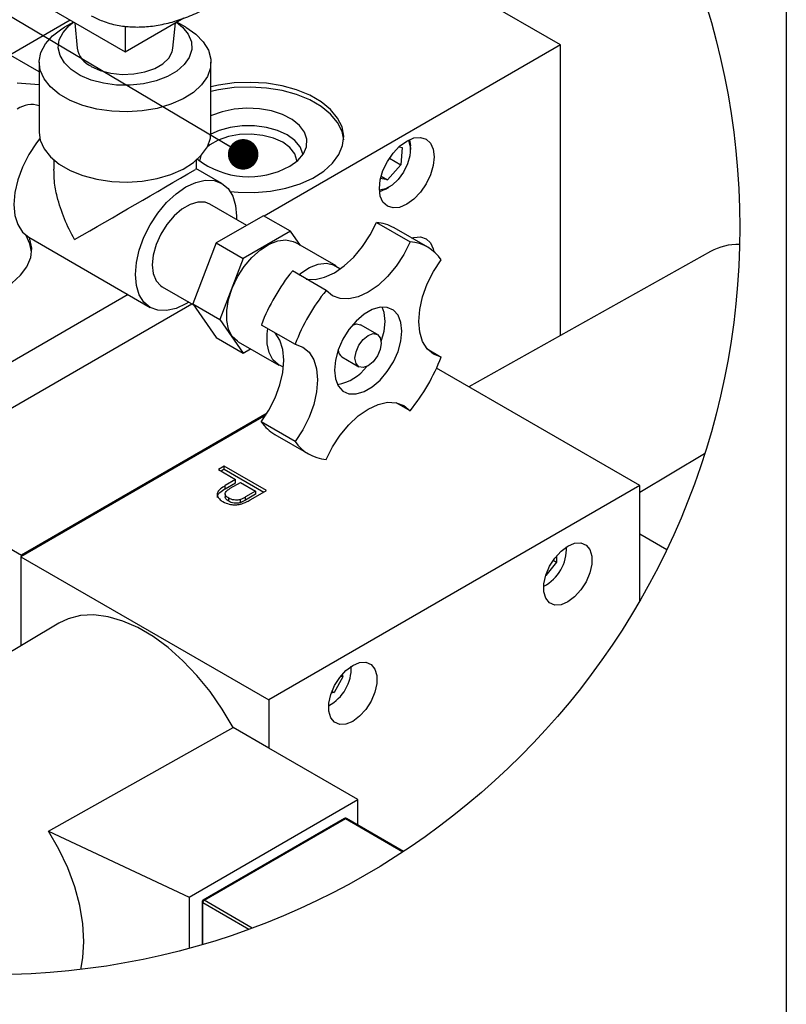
# Model space of a CAD drawing. Header units: inches. Extents: x 3 to 129, y 3 to 99.
# Tile 14 of 32: x 117 to 129, y 23 to 38. Entities that reach past the tile are written whole.
import ezdxf

# ---------------------------------------------------------------- set-up
doc = ezdxf.new("R2010")
doc.units = ezdxf.units.IN
doc.header["$LTSCALE"] = 12
doc.header["$MEASUREMENT"] = 0
doc.layers.add('SLD-DEFPOINTS', color=7, linetype='Continuous')
doc.layers.add('TEXT', color=140, linetype='Continuous', lineweight=25)
doc.dimstyles.new('SLDDIMSTYLE5', dxfattribs={"dimtxt": 0.18, "dimasz": 0.48, "dimexe": 0, "dimexo": 0.0625, "dimgap": 0, "dimtad": 0, "dimtih": 1, "dimtoh": 1, "dimdec": 0, "dimrnd": 1e-09, "dimzin": 0, "dimdsep": 46, "dimtxsty": 'Standard', "dimblk1": 'DOT', "dimblk2": 'DOT', "dimsah": 1, "dimcen": 0.09, "dimadec": 0, "dimazin": 0, "dimtfac": 0.48, "dimtdec": 0, "dimtofl": 0, "dimtmove": 0, "dimatfit": 3, "dimldrblk": 'DOT', "dimfxl": 0, "dimfrac": 2, "dimtolj": 1, "dimtzin": 0, "dimarcsym": 0})

# ---------------------------------------------------------------- blocks, each defined once
blk = doc.blocks.new('_Dot')
at = {"color": 0, "linetype": 'ByBlock', "lineweight": -2}
blk.add_line((-0.5, 0), (-1, 0), dxfattribs=at)
at = {"color": 0, "linetype": 'ByBlock', "const_width": 0.5}
blk.add_lwpolyline([(-0.25, 0, 1), (0.25, 0, 1)], format="xyb", close=True, dxfattribs=at)

msp = doc.modelspace()

# ---------------------------------------------------------------- linework, layer by layer
for p, q in [((125.45, 37.711), (121.625, 39.919)), ((117.418, 38.287), (118.606, 37.601)), ((117.742, 38.099), (116.796, 37.553)), ((117.793, 38.07), (117.651, 37.989)), ((118.606, 37.601), (119.531, 38.135)), ((119.561, 37.989), (119.419, 38.07)), ((117.256, 37.287), (115.962, 38.034)), ((117.816, 38.057), (117.853, 37.659)), ((118.606, 38.008), (118.606, 37.601)), ((119.359, 37.659), (119.396, 38.057)), ((125.45, 37.711), (120.792, 35.022)), ((125.45, 33.142), (125.45, 37.711)), ((117.256, 37.438), (117.256, 36.335)), ((119.956, 36.335), (119.956, 37.438)), ((117.256, 37.082), (116.911, 37.113)), ((123.079, 36.225), (123.091, 36.124)), ((122.913, 36.112), (122.96, 36.102)), ((122.96, 36.102), (122.941, 35.825)), ((123.091, 36.063), (123.091, 36.124)), ((117.484, 35.902), (117.484, 35.757)), ((119.728, 35.756), (119.728, 35.902)), ((122.76, 35.93), (122.941, 35.825)), ((120.125, 35.535), (119.72, 35.769)), ((122.941, 35.825), (122.733, 35.59)), ((122.733, 35.59), (122.622, 35.614)), ((122.631, 35.649), (122.733, 35.59)), ((122.698, 35.444), (122.751, 35.475)), ((120.518, 34.875), (119.938, 35.21)), ((120.783, 35.028), (120.04, 34.599)), ((120.358, 35.02), (120.357, 34.968)), ((121.207, 34.783), (120.783, 35.028)), ((122.558, 34.922), (123.088, 34.616)), ((123.364, 34.531), (122.834, 34.838)), ((117.091, 34.689), (119, 33.587)), ((121.207, 34.783), (120.464, 34.354)), ((121.363, 34.561), (121.207, 34.783)), ((120.04, 34.599), (119.669, 33.642)), ((120.04, 34.599), (120.464, 34.354)), ((121.922, 34.238), (121.286, 34.605)), ((120.464, 34.354), (120.093, 33.397)), ((127.807, 34.463), (124.012, 32.337)), ((121.765, 33.853), (121.235, 34.159)), ((119.188, 33.911), (119.679, 33.628)), ((118.652, 33.787), (113.252, 30.67)), ((114.896, 30.896), (119.653, 33.643)), ((119.669, 33.642), (120.093, 33.397)), ((119.669, 33.642), (120.04, 33.114)), ((120.093, 33.397), (120.464, 32.869)), ((120.747, 33.314), (121.278, 33.008)), ((122.573, 33.161), (122.308, 33.314)), ((120.04, 33.114), (120.464, 32.869)), ((120.386, 33.047), (121.022, 32.679)), ((120.464, 32.869), (120.579, 32.935)), ((122.015, 32.808), (122.281, 32.655)), ((123.356, 32.934), (123.576, 32.807)), ((126.696, 30.787), (123.501, 32.631)), ((123.088, 31.963), (122.868, 32.089)), ((120.819, 31.891), (116.968, 29.668)), ((120.839, 31.922), (116.979, 29.694)), ((121.278, 31.48), (120.747, 31.787)), ((120.959, 31.59), (121.489, 31.284)), ((126.696, 30.683), (127.716, 31.289)), ((120.165, 31.091), (120.072, 31.037)), ((120.072, 31.037), (120.344, 30.88)), ((120.165, 31.042), (120.114, 31.013)), ((120.828, 30.709), (120.165, 31.091)), ((120.165, 31.042), (120.165, 31.091)), ((120.165, 31.042), (120.786, 30.684)), ((114.896, 30.896), (116.979, 29.694)), ((120.344, 30.88), (120.181, 30.787)), ((120.181, 30.738), (120.344, 30.831)), ((120.26, 30.744), (120.42, 30.836)), ((120.344, 30.831), (120.344, 30.88)), ((120.42, 30.836), (120.658, 30.699)), ((120.179, 30.657), (120.179, 30.608)), ((120.181, 30.738), (120.181, 30.787)), ((120.658, 30.699), (120.5, 30.608)), ((120.658, 30.65), (120.5, 30.559)), ((120.585, 30.568), (120.828, 30.709)), ((120.658, 30.699), (120.658, 30.65)), ((126.696, 30.787), (120.863, 27.419)), ((126.696, 30.028), (126.696, 30.787)), ((120.236, 30.541), (120.236, 30.59)), ((120.418, 30.518), (120.418, 30.567)), ((120.5, 30.559), (120.5, 30.608)), ((126.696, 28.977), (126.696, 30.028)), ((126.696, 30.028), (127.121, 29.783)), ((116.968, 29.668), (120.863, 27.419)), ((116.968, 29.668), (116.968, 28.27)), ((116.979, 29.694), (116.979, 29.674)), ((125.388, 29.583), (125.218, 29.372)), ((125.335, 29.613), (125.388, 29.583)), ((125.388, 29.683), (125.388, 29.583)), ((125.218, 29.372), (125.217, 29.372)), ((125.217, 29.372), (125.218, 29.372)), ((117.564, 28.625), (113.24, 26.053)), ((122.027, 27.779), (121.892, 27.537)), ((121.998, 27.796), (122.027, 27.779)), ((122.016, 27.818), (122.027, 27.779)), ((121.858, 27.557), (121.892, 27.537)), ((120.863, 27.419), (120.863, 26.66)), ((121.892, 27.537), (121.845, 27.523)), ((117.403, 25.355), (120.303, 26.983)), ((120.863, 26.66), (120.303, 26.983)), ((122.263, 25.852), (120.863, 26.66)), ((119.611, 24.321), (122.263, 25.852)), ((122.263, 25.451), (122.263, 25.852)), ((122.054, 25.554), (119.832, 24.272)), ((119.847, 24.27), (122.069, 25.553)), ((122.069, 25.553), (122.973, 25.031)), ((122.982, 25.036), (122.084, 25.554)), ((117.403, 25.355), (119.611, 24.321)), ((119.611, 24.321), (119.611, 23.514)), ((119.817, 24.246), (119.817, 23.572)), ((119.826, 24.234), (120.553, 23.814)), ((119.826, 23.575), (119.826, 24.234)), ((120.605, 23.833), (119.847, 24.27))]:
    msp.add_line(p, q)
at = {"flags": 128}
for points in [[(119.416, 38.068), (119.511, 37.99), (119.6, 37.879), (119.648, 37.759), (119.653, 37.637), (119.615, 37.516), (119.537, 37.402), (119.42, 37.3), (119.27, 37.213), (119.092, 37.145), (118.895, 37.1), (118.686, 37.078), (118.473, 37.081), (118.266, 37.109), (118.073, 37.16), (117.902, 37.233), (117.76, 37.324), (117.652, 37.43), (117.583, 37.546), (117.556, 37.667), (117.572, 37.79), (117.631, 37.908), (117.729, 38.016), (117.796, 38.068)], [(119.561, 37.989), (119.716, 37.882), (119.835, 37.76), (119.915, 37.628), (119.953, 37.49), (119.948, 37.35), (119.899, 37.214), (119.809, 37.084), (119.68, 36.966), (119.517, 36.862), (119.324, 36.778), (119.109, 36.714), (118.877, 36.674), (118.636, 36.659), (118.395, 36.668), (118.16, 36.702), (117.94, 36.76), (117.741, 36.839), (117.57, 36.938), (117.432, 37.053), (117.332, 37.18), (117.273, 37.316), (117.256, 37.455), (117.283, 37.594), (117.353, 37.728), (117.463, 37.852), (117.61, 37.964), (117.651, 37.989)], [(118.073, 37.375), (118.216, 37.31), (118.382, 37.267), (118.56, 37.248), (118.742, 37.255), (118.915, 37.286), (119.071, 37.34), (119.199, 37.414), (119.293, 37.504), (119.348, 37.604), (119.359, 37.659)], [(120.259, 35.407), (120.384, 35.397), (120.638, 35.394), (120.89, 35.415), (121.132, 35.461), (121.356, 35.53), (121.558, 35.62), (121.73, 35.728), (121.868, 35.852), (121.968, 35.987), (122.026, 36.13), (122.043, 36.276), (122.016, 36.422), (121.946, 36.563), (121.837, 36.696), (121.69, 36.816), (121.51, 36.92), (121.302, 37.005), (121.073, 37.068), (120.828, 37.108), (120.575, 37.123), (120.321, 37.114), (120.073, 37.08), (119.956, 37.055)], [(122.042, 36.221), (122.016, 36.349), (121.946, 36.49), (121.837, 36.623), (121.69, 36.742), (121.51, 36.846), (121.302, 36.931), (121.073, 36.994), (120.828, 37.034), (120.575, 37.05), (120.321, 37.041), (120.073, 37.007), (119.956, 36.981)], [(121.196, 35.807), (121.321, 35.897), (121.41, 36), (121.458, 36.112), (121.464, 36.228), (121.426, 36.341), (121.347, 36.447), (121.231, 36.54), (121.082, 36.617), (120.908, 36.674), (120.717, 36.708), (120.518, 36.717), (120.32, 36.702), (120.132, 36.662), (119.964, 36.6), (119.956, 36.596)], [(121.402, 35.988), (121.4, 36.002), (121.357, 36.111), (121.273, 36.211), (121.153, 36.299), (121.002, 36.368), (120.828, 36.416), (120.639, 36.441), (120.446, 36.441), (120.258, 36.416), (120.084, 36.368), (119.955, 36.311)], [(117.266, 36.241), (117.212, 36.172), (117.091, 35.988), (116.992, 35.791), (116.919, 35.59), (116.873, 35.392), (116.858, 35.204), (116.873, 35.033), (116.919, 34.887), (116.992, 34.771), (117.091, 34.689), (117.091, 34.689)], [(117.256, 36.335), (117.273, 36.213), (117.332, 36.078), (117.432, 35.951), (117.57, 35.836), (117.741, 35.737), (117.94, 35.658), (118.16, 35.6), (118.395, 35.566), (118.636, 35.556), (118.877, 35.572), (119.109, 35.612), (119.324, 35.675), (119.517, 35.76), (119.68, 35.863), (119.809, 35.982), (119.899, 36.111), (119.948, 36.248), (119.956, 36.335)], [(121.308, 35.885), (121.307, 35.895), (121.274, 36), (121.198, 36.097), (121.084, 36.181), (120.939, 36.246), (120.771, 36.29), (120.589, 36.309), (120.405, 36.303), (120.229, 36.271), (120.071, 36.216), (119.94, 36.141), (119.895, 36.104)], [(123.449, 36.073), (123.464, 35.953), (123.449, 35.816), (123.406, 35.671), (123.338, 35.528), (123.249, 35.398), (123.145, 35.288), (123.033, 35.207), (122.922, 35.159), (122.818, 35.149), (122.729, 35.177), (122.66, 35.24), (122.617, 35.335), (122.603, 35.456), (122.617, 35.593), (122.66, 35.737), (122.729, 35.88), (122.818, 36.01), (122.922, 36.12), (123.033, 36.201), (123.145, 36.249), (123.249, 36.259), (123.338, 36.232), (123.406, 36.168), (123.449, 36.073)], [(123.057, 36.214), (123.067, 36.193), (123.09, 36.092), (123.082, 35.971), (123.045, 35.841), (122.982, 35.713), (122.898, 35.599), (122.802, 35.509), (122.701, 35.45), (122.604, 35.429), (122.603, 35.429)], [(119.797, 35.968), (119.79, 35.948), (119.778, 35.885)], [(119.607, 33.669), (119.563, 33.642), (119.408, 33.57), (119.258, 33.536), (119.121, 33.542), (119, 33.587), (118.901, 33.669), (118.828, 33.785), (118.783, 33.931), (118.767, 34.102), (118.783, 34.29), (118.828, 34.488), (118.901, 34.689), (119, 34.886), (119.121, 35.069), (119.258, 35.234), (119.408, 35.372), (119.563, 35.479), (119.718, 35.551), (119.867, 35.585), (120.005, 35.58), (120.125, 35.535), (120.224, 35.453), (120.298, 35.337), (120.343, 35.19), (120.358, 35.02), (120.358, 35.02)], [(122.698, 35.444), (122.642, 35.417), (122.605, 35.404)], [(119.938, 35.21), (119.864, 35.239), (119.751, 35.242), (119.627, 35.206), (119.499, 35.132), (119.375, 35.025), (119.262, 34.891), (119.166, 34.738), (119.093, 34.574), (119.048, 34.41), (119.033, 34.255), (119.048, 34.117), (119.093, 34.005), (119.166, 33.926), (119.188, 33.911)], [(121.454, 34.032), (121.592, 34.027), (121.741, 34.06), (121.896, 34.132), (122.052, 34.24), (122.201, 34.378), (122.338, 34.542), (122.459, 34.726), (122.558, 34.922)], [(114.578, 33.884), (114.772, 33.79), (114.992, 33.715), (115.23, 33.664), (115.48, 33.636), (115.734, 33.633), (115.986, 33.654), (116.227, 33.7), (116.452, 33.769), (116.653, 33.859), (116.825, 33.967), (116.963, 34.091), (117.063, 34.226), (117.122, 34.369), (117.138, 34.515), (117.111, 34.661), (117.104, 34.681)], [(117.137, 34.46), (117.111, 34.588), (117.05, 34.716)], [(123.116, 34.675), (123.145, 34.683), (123.249, 34.694), (123.338, 34.666), (123.406, 34.603), (123.449, 34.508), (123.458, 34.465)], [(120.386, 33.047), (120.374, 33.054), (120.29, 33.132), (120.233, 33.243), (120.203, 33.381), (120.203, 33.54), (120.233, 33.713), (120.29, 33.89), (120.374, 34.065), (120.479, 34.228), (120.6, 34.373), (120.733, 34.492), (120.87, 34.58), (121.006, 34.632), (121.134, 34.647), (121.248, 34.624), (121.286, 34.605)], [(123.088, 34.616), (122.989, 34.42), (122.869, 34.236), (122.731, 34.072), (122.582, 33.933), (122.427, 33.826), (122.271, 33.754), (122.122, 33.72), (121.985, 33.726), (121.864, 33.771), (121.765, 33.853)], [(121.338, 34.099), (121.369, 34.124), (121.507, 34.212), (121.642, 34.265), (121.77, 34.28), (121.884, 34.257), (121.979, 34.196), (121.985, 34.189)], [(123.576, 32.807), (123.455, 32.852), (123.356, 32.934), (123.283, 33.05), (123.237, 33.196), (123.222, 33.367), (123.237, 33.555), (123.283, 33.753), (123.356, 33.955), (123.455, 34.151), (123.576, 34.335)], [(122.942, 33.058), (122.957, 33.214), (122.942, 33.351), (122.896, 33.463), (122.824, 33.543), (122.728, 33.586), (122.615, 33.589), (122.491, 33.552), (122.363, 33.479), (122.239, 33.372), (122.125, 33.238), (122.03, 33.085), (121.957, 32.921), (121.912, 32.757), (121.896, 32.601), (121.912, 32.464), (121.957, 32.352), (122.03, 32.272), (122.125, 32.23), (122.239, 32.226), (122.363, 32.263), (122.491, 32.337), (122.615, 32.444), (122.728, 32.578), (122.824, 32.731), (122.896, 32.894), (122.942, 33.058)], [(122.692, 33.367), (122.676, 33.504), (122.645, 33.592)], [(122.182, 33.31), (122.241, 33.327), (122.308, 33.314)], [(122.632, 33.05), (122.676, 33.211), (122.692, 33.367)], [(120.747, 31.787), (120.868, 31.97), (120.967, 32.167), (121.04, 32.368), (121.086, 32.566), (121.101, 32.755), (121.086, 32.925), (121.04, 33.071), (120.967, 33.187), (120.967, 33.188)], [(121.096, 32.649), (121.01, 32.687), (120.927, 32.765), (120.869, 32.876), (120.839, 33.014), (120.839, 33.173), (120.85, 33.255)], [(122.236, 32.706), (122.22, 32.788), (122.236, 32.889), (122.281, 32.992), (122.348, 33.082), (122.427, 33.146), (122.506, 33.174), (122.573, 33.161), (122.618, 33.109), (122.633, 33.027), (122.618, 32.926), (122.573, 32.823), (122.506, 32.733), (122.427, 32.669), (122.348, 32.642), (122.281, 32.655), (122.236, 32.706)], [(121.278, 33.008), (121.398, 32.963), (121.497, 32.881), (121.571, 32.765), (121.616, 32.619), (121.631, 32.448), (121.616, 32.26), (121.571, 32.062), (121.497, 31.861), (121.398, 31.664), (121.278, 31.48)], [(121.765, 31.199), (121.864, 31.395), (121.985, 31.579), (122.122, 31.743), (122.271, 31.882), (122.427, 31.989), (122.582, 32.061), (122.731, 32.095), (122.869, 32.089), (122.989, 32.045), (123.088, 31.963)], [(125.459, 29.757), (125.566, 29.837), (125.673, 29.881), (125.772, 29.886), (125.854, 29.851), (125.913, 29.78), (125.943, 29.677), (125.943, 29.552), (125.913, 29.415), (125.854, 29.275), (125.772, 29.146), (125.673, 29.037), (125.566, 28.958), (125.459, 28.913), (125.36, 28.908), (125.278, 28.943), (125.22, 29.015), (125.189, 29.117), (125.189, 29.242), (125.22, 29.38), (125.278, 29.519), (125.36, 29.648), (125.459, 29.757)], [(120.303, 26.983), (120.132, 27.273), (119.941, 27.548), (119.733, 27.804), (119.512, 28.035), (119.282, 28.24), (119.046, 28.413), (118.807, 28.554), (118.57, 28.658), (118.339, 28.725), (118.117, 28.754), (117.907, 28.744), (117.713, 28.695), (117.564, 28.625)], [(122.078, 27.881), (122.185, 27.961), (122.292, 28.005), (122.391, 28.01), (122.473, 27.975), (122.531, 27.904), (122.562, 27.801), (122.562, 27.676), (122.531, 27.538), (122.473, 27.399), (122.391, 27.27), (122.292, 27.161), (122.185, 27.081), (122.078, 27.037), (121.979, 27.032), (121.897, 27.067), (121.838, 27.139), (121.808, 27.241), (121.808, 27.366), (121.838, 27.504), (121.897, 27.643), (121.979, 27.772), (122.078, 27.881)], [(117.908, 23.183), (117.944, 23.363), (117.96, 23.624), (117.944, 23.901), (117.896, 24.189), (117.816, 24.483), (117.706, 24.778), (117.567, 25.071), (117.403, 25.355)]]:
    msp.add_lwpolyline(points, dxfattribs=at)
for centre, radius, start, end in [((118.223, 37.718), 0.374, 188.9791, 246.4006), ((117.137, 36.378), 0.396, 72.4505, 124.6892), ((120.553, 36.966), 1.326, 232.3897, 299.0163), ((-60.586, 343.994), 357.097, 299.97222, 300.32489), ((122.505, 34.261), 0.663, 60.3352, 85.4752), ((123.039, 33.968), 0.65, 34.3202, 85.6691), ((128.245, 33.677), 0.9, 88.7292, 119.1441), ((123.734, 32.153), 3.204, 141.2463, 158.7537), ((124.264, 31.847), 3.204, 141.2463, 158.7536), ((122.086, 32.917), 0.13, 179.5189, 237.129), ((120.589, 33.968), 3.204, 321.2464, 338.7536), ((121.827, 33.088), 0.721, 279.2942, 323.3896), ((121.291, 32.159), 0.659, 214.4359, 239.7488), ((121.814, 31.847), 0.65, 214.3201, 265.6692), ((124.873, 29.798), 0.671, 297.8313, 2.174), ((121.491, 27.921), 0.671, 297.8315, 2.1739), ((122.06, 25.541), 0.0151, 54.3812, 114.3068), ((122.078, 25.541), 0.0151, 65.6932, 125.6188), ((119.832, 24.247), 0.0151, 185.7146, 245.6174), ((119.872, 24.231), 0.0461, 122.6065, 177.3928), ((119.839, 24.259), 0.0144, 52.8227, 115.9039)]:
    msp.add_arc(centre, radius, start, end)
for points, knots in [([(118.075, 38.169), (118.133, 38.14), (118.262, 38.075), (118.477, 38.018), (118.711, 37.99), (118.948, 37.994), (119.192, 38.03), (119.441, 38.096), (119.692, 38.191), (119.943, 38.314), (120.192, 38.462), (120.437, 38.635), (120.675, 38.829), (120.903, 39.041), (121.118, 39.266), (121.313, 39.494), (121.474, 39.702), (121.612, 39.897), (121.74, 40.091), (121.891, 40.34), (122.016, 40.574), (122.131, 40.81), (122.221, 41.014), (122.317, 41.258), (122.405, 41.514), (122.482, 41.781), (122.545, 42.053), (122.592, 42.327), (122.621, 42.599), (122.631, 42.866), (122.622, 43.126), (122.593, 43.377), (122.543, 43.616), (122.472, 43.841), (122.379, 44.051), (122.264, 44.244), (122.127, 44.417), (121.964, 44.566), (121.833, 44.664), (121.751, 44.7), (121.737, 44.707)], [0, 0, 0, 0, 0.0201057, 0.0453282, 0.0689558, 0.0934893, 0.1190814, 0.1458187, 0.1737339, 0.2028167, 0.2330017, 0.264187, 0.2962088, 0.3287999, 0.3614891, 0.3932415, 0.4224488, 0.4438459, 0.4678506, 0.4949454, 0.5347028, 0.5507268, 0.5771158, 0.6041319, 0.6326021, 0.6616487, 0.690841, 0.7198271, 0.7483472, 0.776214, 0.803303, 0.829547, 0.8549232, 0.8794695, 0.9032771, 0.9264963, 0.9493445, 0.9721178, 0.9952032, 1, 1, 1, 1]), ([(117.813, 34.653), (117.812, 34.653), (117.752, 34.758), (117.644, 34.977), (117.543, 35.287), (117.491, 35.55), (117.489, 35.695), (117.488, 35.758)], [0, 0, 0, 0, 0.00198, 0.311834, 0.627782, 0.83922, 1, 1, 1, 1]), ([(120.181, 30.787), (120.155, 30.77), (120.11, 30.742), (120.06, 30.693), (120.049, 30.636), (120.077, 30.584), (120.114, 30.552), (120.139, 30.537), (120.145, 30.534)], [0, 0, 0, 0, 0.271205, 0.460479, 0.581747, 0.748519, 0.945019, 1, 1, 1, 1]), ([(120.056, 30.598), (120.056, 30.609), (120.057, 30.641), (120.107, 30.691), (120.152, 30.719), (120.181, 30.738)], [0, 0, 0, 0, 0.1601013, 0.469783, 1, 1, 1, 1]), ([(120.236, 30.59), (120.219, 30.6), (120.195, 30.616), (120.177, 30.651), (120.183, 30.684), (120.214, 30.715), (120.243, 30.733), (120.26, 30.744)], [0, 0, 0, 0, 0.267231, 0.39888, 0.524474, 0.708606, 1, 1, 1, 1]), ([(120.145, 30.534), (120.177, 30.519), (120.233, 30.494), (120.321, 30.483), (120.402, 30.488), (120.454, 30.506), (120.48, 30.515)], [0, 0, 0, 0, 0.305927, 0.530024, 0.759005, 1, 1, 1, 1]), ([(120.236, 30.541), (120.22, 30.551), (120.197, 30.567), (120.178, 30.595), (120.18, 30.606), (120.181, 30.608)], [0, 0, 0, 0, 0.632383, 0.94392, 1, 1, 1, 1]), ([(120.418, 30.567), (120.401, 30.563), (120.369, 30.556), (120.32, 30.559), (120.275, 30.57), (120.248, 30.583), (120.236, 30.59)], [0, 0, 0, 0, 0.270675, 0.524123, 0.770877, 1, 1, 1, 1]), ([(120.418, 30.518), (120.401, 30.514), (120.369, 30.507), (120.32, 30.51), (120.275, 30.521), (120.248, 30.534), (120.236, 30.541)], [0, 0, 0, 0, 0.2706748, 0.5241233, 0.7708765, 1, 1, 1, 1]), ([(120.5, 30.608), (120.493, 30.604), (120.478, 30.595), (120.451, 30.581), (120.431, 30.572), (120.418, 30.567)], [0, 0, 0, 0, 0.268568, 0.540656, 1, 1, 1, 1]), ([(120.5, 30.559), (120.493, 30.555), (120.478, 30.546), (120.451, 30.532), (120.431, 30.523), (120.418, 30.518)], [0, 0, 0, 0, 0.268568, 0.540656, 1, 1, 1, 1]), ([(120.48, 30.515), (120.496, 30.522), (120.522, 30.533), (120.556, 30.552), (120.575, 30.563), (120.585, 30.568)], [0, 0, 0, 0, 0.44049, 0.722218, 1, 1, 1, 1]), ([(122.084, 25.554), (122.084, 25.554), (122.082, 25.556), (122.076, 25.558), (122.068, 25.559), (122.06, 25.557), (122.055, 25.555), (122.054, 25.554)], [0, 0, 0, 0, 0.021492, 0.262107, 0.500836, 0.876739, 1, 1, 1, 1]), ([(119.832, 24.272), (119.832, 24.271), (119.829, 24.27), (119.824, 24.265), (119.819, 24.257), (119.817, 24.249), (119.817, 24.246), (119.817, 24.246)], [0, 0, 0, 0, 0.047653, 0.333938, 0.649945, 0.99182, 1, 1, 1, 1])]:
    msp.add_open_spline(points, degree=3, knots=knots)
at = {"layer": 'SLD-DEFPOINTS'}
msp.add_circle((116.523, 34.846), 11.745, dxfattribs=at)
at = {"layer": 'TEXT'}
msp.add_line((129, 99), (129, 3), dxfattribs=at)

# ---------------------------------------------------------------- leaders
msp.add_leader([(120.462, 35.992), (103.503, 46.031), (100.503, 46.031)], dimstyle='SLDDIMSTYLE5', dxfattribs=at)

doc.saveas('drawing.dxf')
